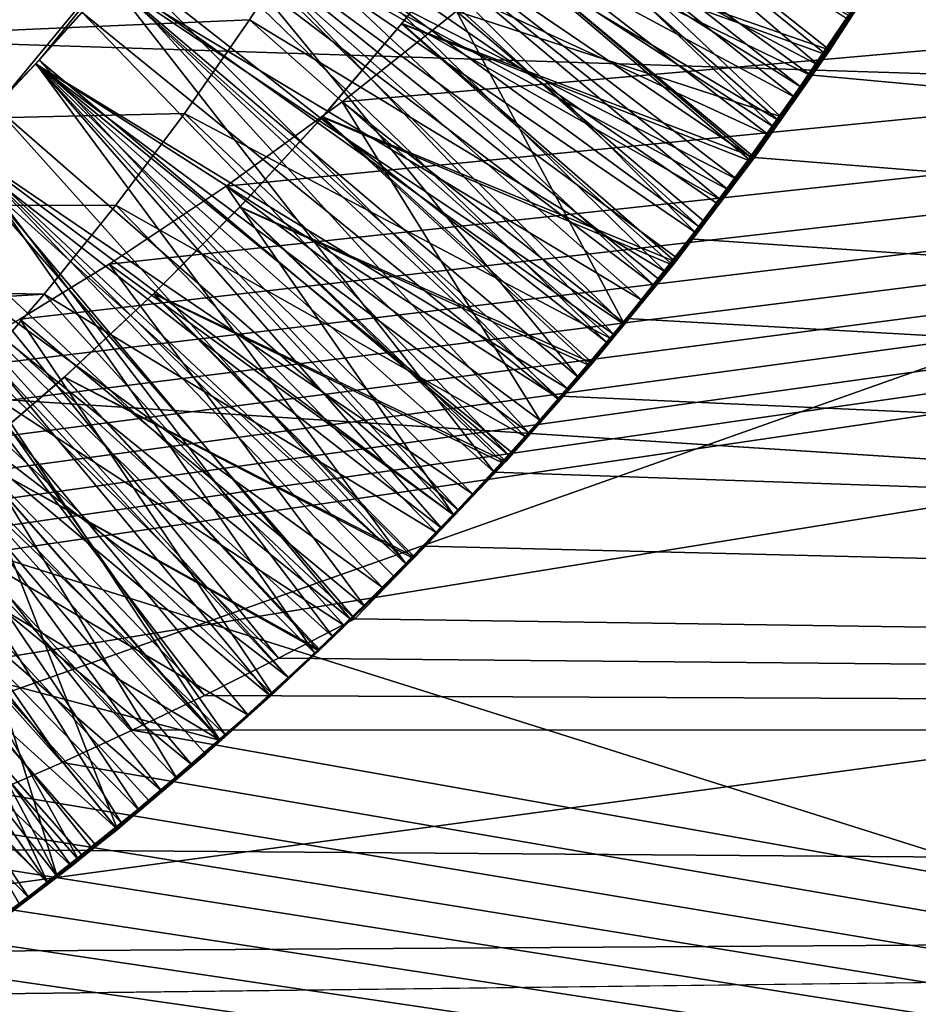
# Model space of a CAD drawing. Header units: metres. Extents: x -258 to 72, y -72 to 102.
# Tile 120 of 256: x -28.469 to -27.837, y -2.087 to -1.395. Entities that reach past the tile are written whole.
import ezdxf

# ---------------------------------------------------------------- set-up
doc = ezdxf.new("R2010")
doc.units = ezdxf.units.M
doc.layers.add('solid_FREESTAND_ASM_SW0005', color=7, linetype='CONTINUOUS')

msp = doc.modelspace()

# ---------------------------------------------------------------- linework, layer by layer
at = {"layer": 'solid_FREESTAND_ASM_SW0005'}
for points in [[(-76.866859, 13.5, 45.799999), (-18.621225, -13.5, 45.799999), (-19.621469, -11.999912, 45.799999)], [(-76.866859, -13.5, 45.799999), (-18.621225, -13.5, 45.799999), (-76.866859, 13.5, 45.799999)], [(-76.866859, 13.5, 45.799999), (-19.621469, -11.999912, 45.799999), (-20.501156, -10.426056, 45.799999)], [(-76.866859, 13.5, 45.799999), (-20.501156, -10.426056, 45.799999), (-21.254854, -8.788127, 45.799999)], [(-76.866859, 13.5, 45.799999), (-21.254854, -8.788127, 45.799999), (-21.877932, -7.096202, 45.799999)], [(-76.866859, 13.5, 45.799999), (-21.877932, -7.096202, 45.799999), (-22.366564, -5.36067, 45.799999)], [(-76.866859, 13.5, 45.799999), (-22.366564, -5.36067, 45.799999), (-22.717751, -3.592184, 45.799999)], [(-76.866859, 13.5, 45.799999), (-22.717751, -3.592184, 45.799999), (-22.929329, -1.801623, 45.799999)], [(-76.866859, 13.5, 45.799999), (-22.929329, -1.801623, 45.799999), (-23, 0, 45.799999)], [(-86.5, 5.75, 111.550003), (-86.5, -5.75, 111.550003), (-24.43742, -5.75, 111.550003)], [(-24.43742, 5.75, 111.550003), (-86.5, 5.75, 111.550003), (-24.43742, -5.75, 111.550003)], [(-56.184334, -5.75, 103.550003), (-25.868656, 5.75001, 103.550003), (-26.203732, 3.95151, 103.550003)], [(-56.184334, 5.75, 103.550003), (-25.868656, 5.75001, 103.550003), (-56.184334, -5.75, 103.550003)], [(-56.184334, -5.75, 103.550003), (-26.203732, 3.95151, 103.550003), (-26.217653, 3.858066, 103.550003)], [(-56.184334, -5.75, 103.550003), (-26.217653, 3.858066, 103.550003), (-26.414162, 2.131207, 103.550003)], [(-56.184334, -5.75, 103.550003), (-26.414162, 2.131207, 103.550003), (-26.429197, 1.935864, 103.550003)], [(-56.184334, -5.75, 103.550003), (-26.429197, 1.935864, 103.550003), (-26.49826, 0.303701, 103.550003)], [(-56.184334, -5.75, 103.550003), (-26.49826, 0.303701, 103.550003), (-26.500002, 0.004287, 103.550003)], [(72.351036, -4.645123, -887), (-72.5, 0, -887), (72.5, 0, -887)], [(72.351036, -4.645123, -887), (-72.351036, -4.645118, -887), (-72.5, 0, -887)], [(-56.184334, -5.75, 103.550003), (-26.500002, 0.004287, 103.550003), (-26.443668, -1.726965, 103.550003)], [(-32.785225, -3.39164, -872.137024), (-23.200001, 0, -872), (-32.886406, 0, -872.135803)], [(-32.785225, -3.39164, -872.137024), (-23.126789, -1.841652, -872), (-23.200001, 0, -872)], [(-36, -1.178601, 43.890228), (-23.478117, -1.004642, 43.906601), (-23.40999, -1.987368, 43.779236)], [(-29.278254, -1.972077, 20.818127), (-23.476534, -1.032943, 20.695883), (-28.993174, -1.842906, 20.796688)], [(-29.278254, -1.972077, 20.818127), (-23.406885, -2.017088, 20.825949), (-23.476534, -1.032943, 20.695883)], [(-23.476534, -1.032943, 20.695883), (-28.902538, -1.810973, 20.791616), (-28.993174, -1.842906, 20.796688)], [(-23.476534, -1.032943, 20.695883), (-28.818689, -1.778585, 20.786568), (-28.902538, -1.810973, 20.791616)], [(-23.476534, -1.032943, 20.695883), (-28.740839, -1.745601, 20.781521), (-28.818689, -1.778585, 20.786568)], [(-23.476534, -1.032943, 20.695883), (-28.667997, -1.7119, 20.776463), (-28.740839, -1.745601, 20.781521)], [(-23.476534, -1.032943, 20.695883), (-28.599106, -1.677425, 20.771395), (-28.667997, -1.7119, 20.776463)], [(-23.476534, -1.032943, 20.695883), (-28.533115, -1.641929, 20.766285), (-28.599106, -1.677425, 20.771395)], [(-23.476534, -1.032943, 20.695883), (-28.46909, -1.605022, 20.761091), (-28.533115, -1.641929, 20.766285)], [(-23.476534, -1.032943, 20.695883), (-28.406366, -1.566353, 20.755779), (-28.46909, -1.605022, 20.761091)], [(-23.476534, -1.032943, 20.695883), (-28.323992, -1.511518, 20.748472), (-28.406366, -1.566353, 20.755779)], [(-23.476534, -1.032943, 20.695883), (-28.242552, -1.452334, 20.740881), (-28.323992, -1.511518, 20.748472)], [(-23.476534, -1.032943, 20.695883), (-28.162172, -1.388497, 20.73304), (-28.242552, -1.452334, 20.740881)], [(-27.939016, -1.470153, 19.70381), (-28.254072, -1.166934, 19.458551), (-28.301239, -1.23459, 19.453381)], [(-27.939016, -1.470153, 19.70381), (-27.88673, -1.394442, 19.708784), (-28.254072, -1.166934, 19.458551)], [(-27.920469, -1.441573, 17.404396), (-28.285238, -1.212267, 17.652266), (-28.25955, -1.17509, 17.654848)], [(-27.886679, -1.39134, 17.407318), (-27.920469, -1.441573, 17.404396), (-28.25955, -1.17509, 17.654848)], [(-36, -2.345094, 43.711533), (-36, -1.178601, 43.890228), (-23.40999, -1.987368, 43.779236)], [(-27.936094, -1.465235, 20.503801), (-28.262363, -1.179244, 20.257404), (-28.307812, -1.243584, 20.252787)], [(-27.924068, -1.449098, 19.806173), (-28.307638, -1.243346, 20.052275), (-28.262178, -1.178971, 20.057117)], [(-27.912477, -1.433987, 19.006624), (-28.307592, -1.243284, 19.252317), (-28.262133, -1.178906, 19.25713)], [(-27.936094, -1.465235, 20.503801), (-27.884954, -1.390562, 20.50823), (-28.262363, -1.179244, 20.257404)], [(-27.874241, -1.375461, 19.810518), (-27.924068, -1.449098, 19.806173), (-28.262178, -1.178971, 20.057117)], [(-27.862539, -1.358851, 19.011003), (-27.912477, -1.433987, 19.006624), (-28.262133, -1.178906, 19.25713)], [(-27.87298, -1.375478, 17.309937), (-27.822775, -1.179389, 17.287956), (-22.921965, -1.89303, 17.14884)], [(-27.907488, -1.426734, 18.90769), (-28.185726, -1.189113, 18.700001), (-28.223696, -1.258708, 18.700001)], [(-27.907488, -1.426734, 18.90769), (-27.874069, -1.376733, 18.910721), (-28.185726, -1.189113, 18.700001)], [(-31.674759, -1.334973, 17.799999), (-28.287558, -1.215541, 17.799999), (-28.481873, -1.450962, 17.799999)], [(-28.481873, -1.450962, 17.799999), (-28.287558, -1.215541, 17.799999), (-28.455603, -1.422968, 17.63702)], [(-28.287558, -1.215541, 17.799999), (-28.425341, -1.389405, 17.639547), (-28.455603, -1.422968, 17.63702)], [(-27.955475, -1.491075, 17.401478), (-28.31172, -1.248883, 17.6497), (-28.285238, -1.212267, 17.652266)], [(-27.920469, -1.441573, 17.404396), (-27.955475, -1.491075, 17.401478), (-28.285238, -1.212267, 17.652266)], [(-27.994089, -1.544083, 19.69886), (-28.301239, -1.23459, 19.453381), (-28.351025, -1.300339, 19.448219)], [(-27.994089, -1.544083, 19.69886), (-27.939016, -1.470153, 19.70381), (-28.301239, -1.23459, 19.453381)], [(-27.971476, -1.513812, 20.500891), (-28.307812, -1.243584, 20.252787), (-28.355633, -1.306161, 20.248169)], [(-27.976587, -1.521183, 19.801729), (-28.355486, -1.305976, 20.047384), (-28.307638, -1.243346, 20.052275)], [(-27.964798, -1.506854, 19.002226), (-28.355436, -1.305913, 19.247448), (-28.307592, -1.243284, 19.252317)], [(-27.971476, -1.513812, 20.500891), (-27.936094, -1.465235, 20.503801), (-28.307812, -1.243584, 20.252787)], [(-27.924068, -1.449098, 19.806173), (-27.976587, -1.521183, 19.801729), (-28.307638, -1.243346, 20.052275)], [(-27.912477, -1.433987, 19.006624), (-27.964798, -1.506854, 19.002226), (-28.307592, -1.243284, 19.252317)], [(-27.99168, -1.539811, 17.398558), (-28.338984, -1.284922, 17.647148), (-28.31172, -1.248883, 17.6497)], [(-27.955475, -1.491075, 17.401478), (-27.99168, -1.539811, 17.398558), (-28.31172, -1.248883, 17.6497)], [(-27.942125, -1.475949, 18.904629), (-28.223696, -1.258708, 18.700001), (-28.264364, -1.327275, 18.700001)], [(-27.942125, -1.475949, 18.904629), (-27.907488, -1.426734, 18.90769), (-28.223696, -1.258708, 18.700001)], [(-28.097109, -1.259709, 17.963718), (-28.147499, -1.329422, 17.957781), (-27.899736, -1.415928, 18.107491)], [(-28.097109, -1.259709, 17.963718), (-27.899736, -1.415928, 18.107491), (-27.849541, -1.33816, 18.112146)], [(-27.901941, -1.419201, 18.207298), (-28.14786, -1.329899, 18.349728), (-28.097502, -1.260275, 18.353386)], [(-27.851871, -1.341917, 18.211933), (-27.901941, -1.419201, 18.207298), (-28.097502, -1.260275, 18.353386)], [(-31.719303, -1.274063, 18.700001), (-31.505716, -1.532685, 18.700001), (-28.264364, -1.327275, 18.700001)], [(-28.023676, -1.580971, 17.396051), (-28.367016, -1.320366, 17.644608), (-28.338984, -1.284922, 17.647148)], [(-27.99168, -1.539811, 17.398558), (-28.023676, -1.580971, 17.396051), (-28.338984, -1.284922, 17.647148)], [(-28.05159, -1.615781, 19.693985), (-28.351025, -1.300339, 19.448219), (-28.403326, -1.364051, 19.44309)], [(-28.05159, -1.615781, 19.693985), (-27.994089, -1.544083, 19.69886), (-28.351025, -1.300339, 19.448219)], [(-28.045319, -1.608132, 20.49514), (-28.355633, -1.306161, 20.248169), (-28.405725, -1.366854, 20.243544)], [(-28.031872, -1.591781, 19.79719), (-28.405605, -1.366713, 20.042475), (-28.355486, -1.305976, 20.047384)], [(-28.076342, -1.646001, 18.99334), (-28.405546, -1.366644, 19.24255), (-28.355436, -1.305913, 19.247448)], [(-28.007881, -1.561435, 20.498007), (-27.971476, -1.513812, 20.500891), (-28.355633, -1.306161, 20.248169)], [(-28.045319, -1.608132, 20.49514), (-28.007881, -1.561435, 20.498007), (-28.355633, -1.306161, 20.248169)], [(-27.976587, -1.521183, 19.801729), (-28.031872, -1.591781, 19.79719), (-28.355486, -1.305976, 20.047384)], [(-28.019407, -1.577479, 18.997799), (-28.076342, -1.646001, 18.99334), (-28.355436, -1.305913, 19.247448)], [(-27.964798, -1.506854, 19.002226), (-28.019407, -1.577479, 18.997799), (-28.355436, -1.305913, 19.247448)], [(-28.056561, -1.621548, 17.393543), (-28.395807, -1.355199, 17.642076), (-28.367016, -1.320366, 17.644608)], [(-28.023676, -1.580971, 17.396051), (-28.056561, -1.621548, 17.393543), (-28.367016, -1.320366, 17.644608)], [(-28.162172, -1.388497, 20.73304), (-28.084215, -1.320729, 20.725105), (-27.934263, -1.462656, 20.605574)], [(-28.084215, -1.320729, 20.725105), (-27.88265, -1.387065, 20.610199), (-27.934263, -1.462656, 20.605574)], [(-31.505716, -1.532685, 18.700001), (-28.307625, -1.394591, 18.700001), (-28.264364, -1.327275, 18.700001)], [(-28.01506, -1.572042, 18.898413), (-28.264364, -1.327275, 18.700001), (-28.307625, -1.394591, 18.700001)], [(-27.97798, -1.524379, 18.901535), (-27.942125, -1.475949, 18.904629), (-28.264364, -1.327275, 18.700001)], [(-28.01506, -1.572042, 18.898413), (-27.97798, -1.524379, 18.901535), (-28.264364, -1.327275, 18.700001)], [(-27.954695, -1.494274, 18.202686), (-28.200897, -1.397526, 18.346052), (-28.14786, -1.329899, 18.349728)], [(-28.200581, -1.397138, 17.951855), (-28.14786, -1.329899, 18.349728), (-28.200897, -1.397526, 18.346052)], [(-28.147499, -1.329422, 17.957781), (-28.14786, -1.329899, 18.349728), (-28.200581, -1.397138, 17.951855)], [(-28.147499, -1.329422, 17.957781), (-28.200581, -1.397138, 17.951855), (-27.952641, -1.491463, 18.102861)], [(-27.901941, -1.419201, 18.207298), (-27.954695, -1.494274, 18.202686), (-28.14786, -1.329899, 18.349728)], [(-28.147499, -1.329422, 17.957781), (-27.952641, -1.491463, 18.102861), (-27.899736, -1.415928, 18.107491)], [(-27.899736, -1.415928, 18.107491), (-27.901941, -1.419201, 18.207298), (-27.851871, -1.341917, 18.211933)], [(-27.899736, -1.415928, 18.107491), (-27.851871, -1.341917, 18.211933), (-27.849541, -1.33816, 18.112146)], [(-28.090336, -1.661527, 17.391027), (-28.425341, -1.389405, 17.639547), (-28.395807, -1.355199, 17.642076)], [(-28.056561, -1.621548, 17.393543), (-28.090336, -1.661527, 17.391027), (-28.395807, -1.355199, 17.642076)], [(-27.907488, -1.426734, 18.90769), (-27.912477, -1.433987, 19.006624), (-27.862539, -1.358851, 19.011003)], [(-27.907488, -1.426734, 18.90769), (-27.862539, -1.358851, 19.011003), (-27.874069, -1.376733, 18.910721)], [(-28.45808, -1.425652, 19.438019), (-28.403326, -1.364051, 19.44309), (-28.457861, -1.425415, 19.237638)], [(-28.111275, -1.68503, 19.689226), (-28.403326, -1.364051, 19.44309), (-28.45808, -1.425652, 19.438019)], [(-28.458033, -1.425601, 20.238895), (-28.405725, -1.366854, 20.243544), (-28.457924, -1.425482, 20.037563)], [(-28.083786, -1.653909, 20.492287), (-28.405725, -1.366854, 20.243544), (-28.458033, -1.425601, 20.238895)], [(-28.405725, -1.366854, 20.243544), (-28.405605, -1.366713, 20.042475), (-28.457924, -1.425482, 20.037563)], [(-28.089912, -1.66081, 19.792561), (-28.457924, -1.425482, 20.037563), (-28.405605, -1.366713, 20.042475)], [(-28.403326, -1.364051, 19.44309), (-28.405546, -1.366644, 19.24255), (-28.457861, -1.425415, 19.237638)], [(-28.135654, -1.712527, 18.98884), (-28.457861, -1.425415, 19.237638), (-28.405546, -1.366644, 19.24255)], [(-28.083786, -1.653909, 20.492287), (-28.045319, -1.608132, 20.49514), (-28.405725, -1.366854, 20.243544)], [(-28.031872, -1.591781, 19.79719), (-28.089912, -1.66081, 19.792561), (-28.405605, -1.366713, 20.042475)], [(-28.076342, -1.646001, 18.99334), (-28.135654, -1.712527, 18.98884), (-28.405546, -1.366644, 19.24255)], [(-28.111275, -1.68503, 19.689226), (-28.05159, -1.615781, 19.693985), (-28.403326, -1.364051, 19.44309)], [(-27.88673, -1.394442, 19.708784), (-27.924068, -1.449098, 19.806173), (-27.874241, -1.375461, 19.810518)], [(-27.914272, -1.433336, 17.318199), (-27.87298, -1.375478, 17.309937), (-22.921965, -1.89303, 17.14884)], [(-27.886679, -1.39134, 17.407318), (-27.87298, -1.375478, 17.309937), (-27.914272, -1.433336, 17.318199)], [(-28.125021, -1.700872, 17.388519), (-28.455603, -1.422968, 17.63702), (-28.425341, -1.389405, 17.639547)], [(-28.090336, -1.661527, 17.391027), (-28.125021, -1.700872, 17.388519), (-28.425341, -1.389405, 17.639547)], [(-28.242552, -1.452334, 20.740881), (-28.162172, -1.388497, 20.73304), (-28.04471, -1.607392, 20.596106)], [(-28.162172, -1.388497, 20.73304), (-27.988319, -1.536129, 20.600868), (-28.04471, -1.607392, 20.596106)], [(-28.162172, -1.388497, 20.73304), (-27.934263, -1.462656, 20.605574), (-27.988319, -1.536129, 20.600868)], [(-27.936094, -1.465235, 20.503801), (-27.934263, -1.462656, 20.605574), (-27.884954, -1.390562, 20.50823)], [(-27.884954, -1.390562, 20.50823), (-27.934263, -1.462656, 20.605574), (-27.88265, -1.387065, 20.610199)], [(-31.505716, -1.532685, 18.700001), (-28.353409, -1.460518, 18.700001), (-28.307625, -1.394591, 18.700001)], [(-28.053391, -1.618963, 18.89526), (-28.307625, -1.394591, 18.700001), (-28.353409, -1.460518, 18.700001)], [(-28.053391, -1.618963, 18.89526), (-28.01506, -1.572042, 18.898413), (-28.307625, -1.394591, 18.700001)], [(-28.010086, -1.567121, 18.198086), (-28.2565, -1.463015, 18.342377), (-28.200897, -1.397526, 18.346052)], [(-28.256231, -1.46271, 17.945927), (-28.200897, -1.397526, 18.346052), (-28.2565, -1.463015, 18.342377)], [(-28.200581, -1.397138, 17.951855), (-28.200897, -1.397526, 18.346052), (-28.256231, -1.46271, 17.945927)], [(-28.200581, -1.397138, 17.951855), (-28.256231, -1.46271, 17.945927), (-28.008238, -1.564778, 18.098244)], [(-27.954695, -1.494274, 18.202686), (-28.010086, -1.567121, 18.198086), (-28.200897, -1.397526, 18.346052)], [(-28.200581, -1.397138, 17.951855), (-28.008238, -1.564778, 18.098244), (-27.952641, -1.491463, 18.102861)], [(-27.939016, -1.470153, 19.70381), (-27.924068, -1.449098, 19.806173), (-27.88673, -1.394442, 19.708784)], [(-27.886679, -1.39134, 17.407318), (-27.914272, -1.433336, 17.318199), (-27.920469, -1.441573, 17.404396)], [(-27.952641, -1.491463, 18.102861), (-27.901941, -1.419201, 18.207298), (-27.899736, -1.415928, 18.107491)], [(-28.515234, -1.485083, 19.433022), (-28.45808, -1.425652, 19.438019), (-28.512342, -1.482185, 19.232729)], [(-28.173, -1.751755, 19.684608), (-28.45808, -1.425652, 19.438019), (-28.515234, -1.485083, 19.433022)], [(-28.512508, -1.482352, 20.234211), (-28.458033, -1.425601, 20.238895), (-28.512405, -1.48225, 20.032658)], [(-28.163984, -1.742875, 20.486578), (-28.458033, -1.425601, 20.238895), (-28.512508, -1.482352, 20.234211)], [(-28.458033, -1.425601, 20.238895), (-28.457924, -1.425482, 20.037563), (-28.512405, -1.48225, 20.032658)], [(-28.15066, -1.728141, 19.787857), (-28.512405, -1.48225, 20.032658), (-28.457924, -1.425482, 20.037563)], [(-28.45808, -1.425652, 19.438019), (-28.457861, -1.425415, 19.237638), (-28.512342, -1.482185, 19.232729)], [(-28.197433, -1.777159, 18.984299), (-28.512342, -1.482185, 19.232729), (-28.457861, -1.425415, 19.237638)], [(-28.160542, -1.739617, 17.385967), (-28.486582, -1.455872, 17.634489), (-28.455603, -1.422968, 17.63702)], [(-28.481873, -1.450962, 17.799999), (-28.455603, -1.422968, 17.63702), (-28.486582, -1.455872, 17.634489)], [(-28.173, -1.751755, 19.684608), (-28.111275, -1.68503, 19.689226), (-28.45808, -1.425652, 19.438019)], [(-28.123341, -1.698825, 20.489433), (-28.083786, -1.653909, 20.492287), (-28.458033, -1.425601, 20.238895)], [(-28.163984, -1.742875, 20.486578), (-28.123341, -1.698825, 20.489433), (-28.458033, -1.425601, 20.238895)], [(-28.089912, -1.66081, 19.792561), (-28.15066, -1.728141, 19.787857), (-28.457924, -1.425482, 20.037563)], [(-28.135654, -1.712527, 18.98884), (-28.197433, -1.777159, 18.984299), (-28.457861, -1.425415, 19.237638)], [(-28.125021, -1.700872, 17.388519), (-28.160542, -1.739617, 17.385967), (-28.455603, -1.422968, 17.63702)], [(-27.952641, -1.491463, 18.102861), (-27.954695, -1.494274, 18.202686), (-27.901941, -1.419201, 18.207298)], [(-27.942125, -1.475949, 18.904629), (-27.912477, -1.433987, 19.006624), (-27.907488, -1.426734, 18.90769)], [(-27.942125, -1.475949, 18.904629), (-27.964798, -1.506854, 19.002226), (-27.912477, -1.433987, 19.006624)], [(-27.955788, -1.491203, 17.326727), (-27.914272, -1.433336, 17.318199), (-22.921965, -1.89303, 17.14884)], [(-27.920469, -1.441573, 17.404396), (-27.914272, -1.433336, 17.318199), (-27.955788, -1.491203, 17.326727)], [(-27.920469, -1.441573, 17.404396), (-27.955788, -1.491203, 17.326727), (-27.955475, -1.491075, 17.401478)], [(-28.323992, -1.511518, 20.748472), (-28.242552, -1.452334, 20.740881), (-28.103306, -1.676339, 20.591312)], [(-28.242552, -1.452334, 20.740881), (-28.04471, -1.607392, 20.596106), (-28.103306, -1.676339, 20.591312)], [(-27.939016, -1.470153, 19.70381), (-27.976587, -1.521183, 19.801729), (-27.924068, -1.449098, 19.806173)], [(-28.19685, -1.777781, 17.383333), (-28.518259, -1.488101, 17.631952), (-28.486582, -1.455872, 17.634489)], [(-28.160542, -1.739617, 17.385967), (-28.19685, -1.777781, 17.383333), (-28.486582, -1.455872, 17.634489)], [(-31.505716, -1.532685, 18.700001), (-28.4016, -1.524871, 18.700001), (-28.353409, -1.460518, 18.700001)], [(-28.113241, -1.687934, 18.890482), (-28.353409, -1.460518, 18.700001), (-28.4016, -1.524871, 18.700001)], [(-28.113241, -1.687934, 18.890482), (-28.053391, -1.618963, 18.89526), (-28.353409, -1.460518, 18.700001)], [(-28.068142, -1.637857, 18.193487), (-28.314581, -1.526266, 18.33872), (-28.2565, -1.463015, 18.342377)], [(-28.314363, -1.526037, 17.939976), (-28.2565, -1.463015, 18.342377), (-28.314581, -1.526266, 18.33872)], [(-28.256231, -1.46271, 17.945927), (-28.2565, -1.463015, 18.342377), (-28.314363, -1.526037, 17.939976)], [(-28.256231, -1.46271, 17.945927), (-28.314363, -1.526037, 17.939976), (-28.066536, -1.635971, 18.093626)], [(-28.010086, -1.567121, 18.198086), (-28.068142, -1.637857, 18.193487), (-28.2565, -1.463015, 18.342377)], [(-28.256231, -1.46271, 17.945927), (-28.066536, -1.635971, 18.093626), (-28.008238, -1.564778, 18.098244)], [(-27.971476, -1.513812, 20.500891), (-27.988319, -1.536129, 20.600868), (-27.934263, -1.462656, 20.605574)], [(-27.971476, -1.513812, 20.500891), (-27.934263, -1.462656, 20.605574), (-27.936094, -1.465235, 20.503801)], [(-27.994089, -1.544083, 19.69886), (-27.976587, -1.521183, 19.801729), (-27.939016, -1.470153, 19.70381)], [(-27.97798, -1.524379, 18.901535), (-27.964798, -1.506854, 19.002226), (-27.942125, -1.475949, 18.904629)], [(-28.236681, -1.815931, 19.68014), (-28.515234, -1.485083, 19.433022), (-28.574703, -1.542249, 19.428097)], [(-28.248758, -1.828512, 20.480818), (-28.512508, -1.482352, 20.234211), (-28.569075, -1.537027, 20.229488)], [(-28.21406, -1.793643, 19.783094), (-28.568983, -1.536943, 20.027773), (-28.512405, -1.48225, 20.032658)], [(-28.261723, -1.839906, 18.97971), (-28.568916, -1.53688, 19.227833), (-28.512342, -1.482185, 19.232729)], [(-28.550621, -1.519639, 17.629402), (-28.518259, -1.488101, 17.631952), (-28.233728, -1.81561, 17.381269)], [(-28.19685, -1.777781, 17.383333), (-28.233728, -1.81561, 17.381269), (-28.518259, -1.488101, 17.631952)], [(-28.236681, -1.815931, 19.68014), (-28.173, -1.751755, 19.684608), (-28.515234, -1.485083, 19.433022)], [(-28.205786, -1.786108, 20.483709), (-28.163984, -1.742875, 20.486578), (-28.512508, -1.482352, 20.234211)], [(-28.248758, -1.828512, 20.480818), (-28.205786, -1.786108, 20.483709), (-28.512508, -1.482352, 20.234211)], [(-28.15066, -1.728141, 19.787857), (-28.21406, -1.793643, 19.783094), (-28.512405, -1.48225, 20.032658)], [(-28.197433, -1.777159, 18.984299), (-28.261723, -1.839906, 18.97971), (-28.512342, -1.482185, 19.232729)], [(-28.008238, -1.564778, 18.098244), (-28.010086, -1.567121, 18.198086), (-27.954695, -1.494274, 18.202686)], [(-28.008238, -1.564778, 18.098244), (-27.954695, -1.494274, 18.202686), (-27.952641, -1.491463, 18.102861)], [(-27.998301, -1.548467, 17.33548), (-27.955788, -1.491203, 17.326727), (-22.921965, -1.89303, 17.14884)], [(-27.99168, -1.539811, 17.398558), (-27.955788, -1.491203, 17.326727), (-27.998301, -1.548467, 17.33548)], [(-27.955475, -1.491075, 17.401478), (-27.955788, -1.491203, 17.326727), (-27.99168, -1.539811, 17.398558)], [(-28.01506, -1.572042, 18.898413), (-28.019407, -1.577479, 18.997799), (-27.964798, -1.506854, 19.002226)], [(-28.01506, -1.572042, 18.898413), (-27.964798, -1.506854, 19.002226), (-27.97798, -1.524379, 18.901535)], [(-28.406366, -1.566353, 20.755779), (-28.323992, -1.511518, 20.748472), (-28.163975, -1.742867, 20.586512)], [(-28.323992, -1.511518, 20.748472), (-28.103306, -1.676339, 20.591312), (-28.163975, -1.742867, 20.586512)], [(-28.007881, -1.561435, 20.498007), (-27.988319, -1.536129, 20.600868), (-27.971476, -1.513812, 20.500891)], [(-28.583654, -1.550472, 17.626835), (-28.550621, -1.519639, 17.629402), (-28.28722, -1.843444, 17.387674)], [(-28.550621, -1.519639, 17.629402), (-28.233728, -1.81561, 17.381269), (-28.28722, -1.843444, 17.387674)], [(-27.994089, -1.544083, 19.69886), (-28.031872, -1.591781, 19.79719), (-27.976587, -1.521183, 19.801729)], [(-31.505716, -1.532685, 18.700001), (-28.452084, -1.587488, 18.700001), (-28.4016, -1.524871, 18.700001)], [(-28.175934, -1.755173, 18.885649), (-28.4016, -1.524871, 18.700001), (-28.452084, -1.587488, 18.700001)], [(-28.175934, -1.755173, 18.885649), (-28.113241, -1.687934, 18.890482), (-28.4016, -1.524871, 18.700001)], [(-28.128883, -1.706547, 18.188879), (-28.37508, -1.587217, 18.335098), (-28.314581, -1.526266, 18.33872)], [(-28.374918, -1.587061, 17.933985), (-28.314581, -1.526266, 18.33872), (-28.37508, -1.587217, 18.335098)], [(-28.314363, -1.526037, 17.939976), (-28.314581, -1.526266, 18.33872), (-28.374918, -1.587061, 17.933985)], [(-28.314363, -1.526037, 17.939976), (-28.374918, -1.587061, 17.933985), (-28.127556, -1.7051, 18.089001)], [(-28.068142, -1.637857, 18.193487), (-28.128883, -1.706547, 18.188879), (-28.314581, -1.526266, 18.33872)], [(-28.314363, -1.526037, 17.939976), (-28.127556, -1.7051, 18.089001), (-28.066536, -1.635971, 18.093626)], [(-31.505716, -1.532685, 18.700001), (-31.255461, -1.756006, 18.700001), (-28.452084, -1.587488, 18.700001)], [(-28.007881, -1.561435, 20.498007), (-28.04471, -1.607392, 20.596106), (-27.988319, -1.536129, 20.600868)], [(-28.324493, -1.897525, 19.674379), (-28.574703, -1.542249, 19.428097), (-28.636377, -1.597039, 19.423225)], [(-28.292986, -1.870129, 20.477898), (-28.569075, -1.537027, 20.229488), (-28.627644, -1.589539, 20.224724)], [(-28.280024, -1.857155, 19.778288), (-28.627565, -1.589472, 20.022917), (-28.568983, -1.536943, 20.027773)], [(-28.328499, -1.900694, 18.975079), (-28.627495, -1.589412, 19.22296), (-28.568916, -1.53688, 19.227833)], [(-28.280169, -1.857291, 19.677237), (-28.236681, -1.815931, 19.68014), (-28.574703, -1.542249, 19.428097)], [(-28.324493, -1.897525, 19.674379), (-28.280169, -1.857291, 19.677237), (-28.574703, -1.542249, 19.428097)], [(-28.292986, -1.870129, 20.477898), (-28.248758, -1.828512, 20.480818), (-28.569075, -1.537027, 20.229488)], [(-28.21406, -1.793643, 19.783094), (-28.280024, -1.857155, 19.778288), (-28.568983, -1.536943, 20.027773)], [(-28.261723, -1.839906, 18.97971), (-28.328499, -1.900694, 18.975079), (-28.568916, -1.53688, 19.227833)], [(-27.99168, -1.539811, 17.398558), (-27.998301, -1.548467, 17.33548), (-28.023676, -1.580971, 17.396051)], [(-28.05159, -1.615781, 19.693985), (-28.031872, -1.591781, 19.79719), (-27.994089, -1.544083, 19.69886)], [(-28.042572, -1.604493, 17.344406), (-27.998301, -1.548467, 17.33548), (-22.921965, -1.89303, 17.14884)], [(-28.023676, -1.580971, 17.396051), (-27.998301, -1.548467, 17.33548), (-28.042572, -1.604493, 17.344406)], [(-28.617338, -1.580585, 17.624247), (-28.583654, -1.550472, 17.626835), (-28.339355, -1.869571, 17.393827)], [(-28.583654, -1.550472, 17.626835), (-28.28722, -1.843444, 17.387674), (-28.339355, -1.869571, 17.393827)], [(-28.045319, -1.608132, 20.49514), (-28.04471, -1.607392, 20.596106), (-28.007881, -1.561435, 20.498007)], [(-28.46909, -1.605022, 20.761091), (-28.406366, -1.566353, 20.755779), (-28.226692, -1.806988, 20.581722)], [(-28.406366, -1.566353, 20.755779), (-28.163975, -1.742867, 20.586512), (-28.226692, -1.806988, 20.581722)], [(-28.066536, -1.635971, 18.093626), (-28.068142, -1.637857, 18.193487), (-28.010086, -1.567121, 18.198086)], [(-28.066536, -1.635971, 18.093626), (-28.010086, -1.567121, 18.198086), (-28.008238, -1.564778, 18.098244)], [(-28.053391, -1.618963, 18.89526), (-28.076342, -1.646001, 18.99334), (-28.019407, -1.577479, 18.997799)], [(-28.053391, -1.618963, 18.89526), (-28.019407, -1.577479, 18.997799), (-28.01506, -1.572042, 18.898413)], [(-28.651661, -1.609964, 17.621634), (-28.617338, -1.580585, 17.624247), (-28.390051, -1.893964, 17.399712)], [(-28.617338, -1.580585, 17.624247), (-28.339355, -1.869571, 17.393827), (-28.390051, -1.893964, 17.399712)], [(-28.023676, -1.580971, 17.396051), (-28.042572, -1.604493, 17.344406), (-28.056561, -1.621548, 17.393543)], [(-31.255461, -1.756006, 18.700001), (-28.504744, -1.648224, 18.700001), (-28.452084, -1.587488, 18.700001)], [(-28.38508, -1.95072, 20.471949), (-28.627644, -1.589539, 20.224724), (-28.688131, -1.639817, 20.219915)], [(-28.34827, -1.918355, 19.77347), (-28.688065, -1.639764, 20.018095), (-28.627565, -1.589472, 20.022917)], [(-28.397732, -1.959431, 18.970411), (-28.687996, -1.639709, 19.218121), (-28.627495, -1.589412, 19.22296)], [(-28.338427, -1.910878, 20.474941), (-28.292986, -1.870129, 20.477898), (-28.627644, -1.589539, 20.224724)], [(-28.38508, -1.95072, 20.471949), (-28.338427, -1.910878, 20.474941), (-28.627644, -1.589539, 20.224724)], [(-28.280024, -1.857155, 19.778288), (-28.34827, -1.918355, 19.77347), (-28.627565, -1.589472, 20.022917)], [(-28.328499, -1.900694, 18.975079), (-28.397732, -1.959431, 18.970411), (-28.627495, -1.589412, 19.22296)], [(-28.241219, -1.820364, 18.880793), (-28.452084, -1.587488, 18.700001), (-28.504744, -1.648224, 18.700001)], [(-28.241219, -1.820364, 18.880793), (-28.175934, -1.755173, 18.885649), (-28.452084, -1.587488, 18.700001)], [(-28.192425, -1.773319, 18.184248), (-28.437929, -1.645798, 18.331526), (-28.37508, -1.587217, 18.335098)], [(-28.43783, -1.64571, 17.927933), (-28.37508, -1.587217, 18.335098), (-28.437929, -1.645798, 18.331526)], [(-28.374918, -1.587061, 17.933985), (-28.37508, -1.587217, 18.335098), (-28.43783, -1.64571, 17.927933)], [(-28.374918, -1.587061, 17.933985), (-28.43783, -1.64571, 17.927933), (-28.191404, -1.772284, 18.084351)], [(-28.128883, -1.706547, 18.188879), (-28.192425, -1.773319, 18.184248), (-28.37508, -1.587217, 18.335098)], [(-28.374918, -1.587061, 17.933985), (-28.191404, -1.772284, 18.084351), (-28.127556, -1.7051, 18.089001)], [(-28.05159, -1.615781, 19.693985), (-28.089912, -1.66081, 19.792561), (-28.031872, -1.591781, 19.79719)], [(-28.36965, -1.936649, 19.671562), (-28.636377, -1.597039, 19.423225), (-28.700153, -1.649364, 19.418381)], [(-28.36965, -1.936649, 19.671562), (-28.324493, -1.897525, 19.674379), (-28.636377, -1.597039, 19.423225)], [(-28.533115, -1.641929, 20.766285), (-28.46909, -1.605022, 20.761091), (-28.291492, -1.868755, 20.57695)], [(-28.46909, -1.605022, 20.761091), (-28.226692, -1.806988, 20.581722), (-28.291492, -1.868755, 20.57695)], [(-28.088387, -1.659264, 17.353476), (-28.042572, -1.604493, 17.344406), (-22.921965, -1.89303, 17.14884)], [(-28.056561, -1.621548, 17.393543), (-28.042572, -1.604493, 17.344406), (-28.088387, -1.659264, 17.353476)], [(-28.686604, -1.638594, 17.618984), (-28.651661, -1.609964, 17.621634), (-28.439432, -1.916668, 17.405325)], [(-28.651661, -1.609964, 17.621634), (-28.390051, -1.893964, 17.399712), (-28.439432, -1.916668, 17.405325)], [(-28.083786, -1.653909, 20.492287), (-28.103306, -1.676339, 20.591312), (-28.04471, -1.607392, 20.596106)], [(-28.083786, -1.653909, 20.492287), (-28.04471, -1.607392, 20.596106), (-28.045319, -1.608132, 20.49514)], [(-28.113241, -1.687934, 18.890482), (-28.076342, -1.646001, 18.99334), (-28.053391, -1.618963, 18.89526)], [(-28.111275, -1.68503, 19.689226), (-28.089912, -1.66081, 19.792561), (-28.05159, -1.615781, 19.693985)], [(-28.056561, -1.621548, 17.393543), (-28.088387, -1.659264, 17.353476), (-28.090336, -1.661527, 17.391027)], [(-28.432814, -1.989503, 20.468916), (-28.688131, -1.639817, 20.219915), (-28.750477, -1.687807, 20.215065)], [(-28.432814, -1.989503, 20.468916), (-28.38508, -1.95072, 20.471949), (-28.688131, -1.639817, 20.219915)], [(-28.418423, -1.976902, 19.768675), (-28.490108, -2.032527, 19.763935), (-28.688065, -1.639764, 20.018095)], [(-28.34827, -1.918355, 19.77347), (-28.418423, -1.976902, 19.768675), (-28.688065, -1.639764, 20.018095)], [(-28.397732, -1.959431, 18.970411), (-28.469366, -2.016002, 18.965714), (-28.687996, -1.639709, 19.218121)], [(-28.686604, -1.638594, 17.618984), (-28.439432, -1.916668, 17.405325), (-28.487921, -1.937815, 17.410704)], [(-28.127556, -1.7051, 18.089001), (-28.128883, -1.706547, 18.188879), (-28.068142, -1.637857, 18.193487)], [(-28.127556, -1.7051, 18.089001), (-28.068142, -1.637857, 18.193487), (-28.066536, -1.635971, 18.093626)], [(-28.599106, -1.677425, 20.771395), (-28.533115, -1.641929, 20.766285), (-28.358442, -1.928211, 20.57221)], [(-28.533115, -1.641929, 20.766285), (-28.291492, -1.868755, 20.57695), (-28.358442, -1.928211, 20.57221)], [(-28.258949, -1.838248, 18.179598), (-28.503027, -1.701907, 18.328016), (-28.437929, -1.645798, 18.331526)], [(-28.502998, -1.701884, 17.921797), (-28.437929, -1.645798, 18.331526), (-28.503027, -1.701907, 18.328016)], [(-28.43783, -1.64571, 17.927933), (-28.437929, -1.645798, 18.331526), (-28.502998, -1.701884, 17.921797)], [(-28.43783, -1.64571, 17.927933), (-28.502998, -1.701884, 17.921797), (-28.258255, -1.837599, 18.079645)], [(-28.192425, -1.773319, 18.184248), (-28.258949, -1.838248, 18.179598), (-28.437929, -1.645798, 18.331526)], [(-28.43783, -1.64571, 17.927933), (-28.258255, -1.837599, 18.079645), (-28.191404, -1.772284, 18.084351)], [(-28.113241, -1.687934, 18.890482), (-28.135654, -1.712527, 18.98884), (-28.076342, -1.646001, 18.99334)], [(-28.46273, -2.011761, 19.665979), (-28.700153, -1.649364, 19.418381), (-28.76594, -1.699145, 19.413548)], [(-28.415716, -1.97472, 19.668766), (-28.36965, -1.936649, 19.671562), (-28.700153, -1.649364, 19.418381)], [(-28.46273, -2.011761, 19.665979), (-28.415716, -1.97472, 19.668766), (-28.700153, -1.649364, 19.418381)], [(-28.30879, -1.883192, 18.875944), (-28.504744, -1.648224, 18.700001), (-28.5781, -1.726018, 18.700001)], [(-28.30879, -1.883192, 18.875944), (-28.241219, -1.820364, 18.880793), (-28.504744, -1.648224, 18.700001)], [(-28.123341, -1.698825, 20.489433), (-28.103306, -1.676339, 20.591312), (-28.083786, -1.653909, 20.492287)], [(-28.111275, -1.68503, 19.689226), (-28.15066, -1.728141, 19.787857), (-28.089912, -1.66081, 19.792561)], [(-28.135693, -1.712637, 17.362654), (-28.088387, -1.659264, 17.353476), (-22.921965, -1.89303, 17.14884)], [(-28.090336, -1.661527, 17.391027), (-28.088387, -1.659264, 17.353476), (-28.135693, -1.712637, 17.362654)], [(-28.090336, -1.661527, 17.391027), (-28.135693, -1.712637, 17.362654), (-28.125021, -1.700872, 17.388519)], [(-28.667997, -1.7119, 20.776463), (-28.599106, -1.677425, 20.771395), (-28.427626, -1.985382, 20.567511)], [(-28.599106, -1.677425, 20.771395), (-28.358442, -1.928211, 20.57221), (-28.427626, -1.985382, 20.567511)], [(-28.163984, -1.742875, 20.486578), (-28.163975, -1.742867, 20.586512), (-28.103306, -1.676339, 20.591312)], [(-28.163984, -1.742875, 20.486578), (-28.103306, -1.676339, 20.591312), (-28.123341, -1.698825, 20.489433)], [(-28.506298, -2.045532, 20.464298), (-28.432814, -1.989503, 20.468916), (-28.750477, -1.687807, 20.215065)], [(-28.175934, -1.755173, 18.885649), (-28.135654, -1.712527, 18.98884), (-28.113241, -1.687934, 18.890482)], [(-28.173, -1.751755, 19.684608), (-28.15066, -1.728141, 19.787857), (-28.111275, -1.68503, 19.689226)], [(-28.510729, -2.047787, 19.663197), (-28.46273, -2.011761, 19.665979), (-28.76594, -1.699145, 19.413548)], [(-28.502998, -1.701884, 17.921797), (-28.570267, -1.755452, 17.9154), (-28.328121, -1.901212, 18.074976)], [(-28.503027, -1.701907, 18.328016), (-28.400564, -1.96372, 18.169449), (-28.485367, -1.859599, 18.247021)], [(-28.328459, -1.901516, 18.174801), (-28.400564, -1.96372, 18.169449), (-28.503027, -1.701907, 18.328016)], [(-28.258949, -1.838248, 18.179598), (-28.328459, -1.901516, 18.174801), (-28.503027, -1.701907, 18.328016)], [(-28.502998, -1.701884, 17.921797), (-28.328121, -1.901212, 18.074976), (-28.258255, -1.837599, 18.079645)], [(-28.125021, -1.700872, 17.388519), (-28.135693, -1.712637, 17.362654), (-28.160542, -1.739617, 17.385967)], [(-28.191404, -1.772284, 18.084351), (-28.192425, -1.773319, 18.184248), (-28.128883, -1.706547, 18.188879)], [(-28.191404, -1.772284, 18.084351), (-28.128883, -1.706547, 18.188879), (-28.127556, -1.7051, 18.089001)], [(-28.667997, -1.7119, 20.776463), (-28.427626, -1.985382, 20.567511), (-28.499157, -2.040276, 20.562859)], [(-28.175934, -1.755173, 18.885649), (-28.197433, -1.777159, 18.984299), (-28.135654, -1.712527, 18.98884)], [(-28.184225, -1.764712, 17.371922), (-28.135693, -1.712637, 17.362654), (-22.921965, -1.89303, 17.14884)], [(-28.160542, -1.739617, 17.385967), (-28.135693, -1.712637, 17.362654), (-28.184225, -1.764712, 17.371922)], [(-56.184334, -5.75, 103.550003), (-26.443668, -1.726965, 103.550003), (-26.429745, -1.928356, 103.550003)], [(-28.449677, -2.000861, 18.866379), (-28.5781, -1.726018, 18.700001), (-28.654751, -1.799899, 18.700001)], [(-28.378347, -1.943403, 18.871134), (-28.30879, -1.883192, 18.875944), (-28.5781, -1.726018, 18.700001)], [(-28.449677, -2.000861, 18.866379), (-28.378347, -1.943403, 18.871134), (-28.5781, -1.726018, 18.700001)], [(-28.173, -1.751755, 19.684608), (-28.21406, -1.793643, 19.783094), (-28.15066, -1.728141, 19.787857)], [(-28.205786, -1.786108, 20.483709), (-28.226692, -1.806988, 20.581722), (-28.163975, -1.742867, 20.586512)], [(-28.205786, -1.786108, 20.483709), (-28.163975, -1.742867, 20.586512), (-28.163984, -1.742875, 20.486578)], [(-28.160542, -1.739617, 17.385967), (-28.184225, -1.764712, 17.371922), (-28.19685, -1.777781, 17.383333)], [(-28.608753, -1.784238, 18.322594), (-28.570221, -1.755416, 18.324608), (-28.442972, -1.996882, 18.166826)], [(-28.328121, -1.901212, 18.074976), (-28.570267, -1.755452, 17.9154), (-28.48534, -1.859714, 17.992861)], [(-28.570221, -1.755416, 18.324608), (-28.485367, -1.859599, 18.247021), (-28.442972, -1.996882, 18.166826)], [(-28.241219, -1.820364, 18.880793), (-28.197433, -1.777159, 18.984299), (-28.175934, -1.755173, 18.885649)], [(-28.236681, -1.815931, 19.68014), (-28.21406, -1.793643, 19.783094), (-28.173, -1.751755, 19.684608)], [(-28.184225, -1.764712, 17.371922), (-22.921965, -1.89303, 17.14884), (-28.233728, -1.81561, 17.381269)], [(-28.19685, -1.777781, 17.383333), (-28.184225, -1.764712, 17.371922), (-28.233728, -1.81561, 17.381269)], [(-28.241219, -1.820364, 18.880793), (-28.261723, -1.839906, 18.97971), (-28.197433, -1.777159, 18.984299)], [(-28.258255, -1.837599, 18.079645), (-28.258949, -1.838248, 18.179598), (-28.192425, -1.773319, 18.184248)], [(-28.258255, -1.837599, 18.079645), (-28.192425, -1.773319, 18.184248), (-28.191404, -1.772284, 18.084351)], [(-28.603239, -1.780193, 17.912331), (-28.636669, -1.804315, 17.90929), (-28.449139, -2.001634, 18.067101)], [(-28.608753, -1.784238, 18.322594), (-28.442972, -1.996882, 18.166826), (-28.485718, -2.028986, 18.164162)], [(-28.603239, -1.780193, 17.912331), (-28.449139, -2.001634, 18.067101), (-28.4247, -1.98285, 18.068754)], [(-28.603239, -1.780193, 17.912331), (-28.4247, -1.98285, 18.068754), (-28.400864, -1.963398, 18.070049)], [(-28.48534, -1.859714, 17.992861), (-28.603239, -1.780193, 17.912331), (-28.400864, -1.963398, 18.070049)], [(-28.248758, -1.828512, 20.480818), (-28.226692, -1.806988, 20.581722), (-28.205786, -1.786108, 20.483709)], [(-28.236681, -1.815931, 19.68014), (-28.280024, -1.857155, 19.778288), (-28.21406, -1.793643, 19.783094)], [(-28.522627, -2.055495, 18.861698), (-28.449677, -2.000861, 18.866379), (-28.654751, -1.799899, 18.700001)], [(-28.636669, -1.804315, 17.90929), (-28.473843, -2.020202, 18.065468), (-28.449139, -2.001634, 18.067101)], [(-28.248758, -1.828512, 20.480818), (-28.291492, -1.868755, 20.57695), (-28.226692, -1.806988, 20.581722)], [(-28.30879, -1.883192, 18.875944), (-28.261723, -1.839906, 18.97971), (-28.241219, -1.820364, 18.880793)], [(-28.28722, -1.843444, 17.387674), (-28.233728, -1.81561, 17.381269), (-22.921965, -1.89303, 17.14884)], [(-28.280169, -1.857291, 19.677237), (-28.280024, -1.857155, 19.778288), (-28.236681, -1.815931, 19.68014)], [(-28.292986, -1.870129, 20.477898), (-28.291492, -1.868755, 20.57695), (-28.248758, -1.828512, 20.480818)], [(-28.30879, -1.883192, 18.875944), (-28.328499, -1.900694, 18.975079), (-28.261723, -1.839906, 18.97971)], [(-28.328121, -1.901212, 18.074976), (-28.328459, -1.901516, 18.174801), (-28.258949, -1.838248, 18.179598)], [(-28.328121, -1.901212, 18.074976), (-28.258949, -1.838248, 18.179598), (-28.258255, -1.837599, 18.079645)], [(-32.785225, -3.39164, -872.137024), (-22.901047, -3.712451, -872), (-23.126789, -1.841652, -872)], [(-28.339355, -1.869571, 17.393827), (-28.28722, -1.843444, 17.387674), (-22.921965, -1.89303, 17.14884)], [(-28.485367, -1.859599, 18.247021), (-28.400564, -1.96372, 18.169449), (-28.442972, -1.996882, 18.166826)], [(-28.328121, -1.901212, 18.074976), (-28.48534, -1.859714, 17.992861), (-28.400864, -1.963398, 18.070049)], [(-28.324493, -1.897525, 19.674379), (-28.34827, -1.918355, 19.77347), (-28.280024, -1.857155, 19.778288)], [(-28.324493, -1.897525, 19.674379), (-28.280024, -1.857155, 19.778288), (-28.280169, -1.857291, 19.677237)], [(-28.338427, -1.910878, 20.474941), (-28.358442, -1.928211, 20.57221), (-28.291492, -1.868755, 20.57695)], [(-28.338427, -1.910878, 20.474941), (-28.291492, -1.868755, 20.57695), (-28.292986, -1.870129, 20.477898)], [(-28.390051, -1.893964, 17.399712), (-28.339355, -1.869571, 17.393827), (-22.921965, -1.89303, 17.14884)], [(-28.378347, -1.943403, 18.871134), (-28.328499, -1.900694, 18.975079), (-28.30879, -1.883192, 18.875944)], [(-28.439432, -1.916668, 17.405325), (-28.390051, -1.893964, 17.399712), (-22.818687, -2.882276, 17.328119)], [(-28.390051, -1.893964, 17.399712), (-22.921965, -1.89303, 17.14884), (-22.818687, -2.882276, 17.328119)], [(-28.328121, -1.901212, 18.074976), (-28.400864, -1.963398, 18.070049), (-28.328459, -1.901516, 18.174801)], [(-28.328459, -1.901516, 18.174801), (-28.400864, -1.963398, 18.070049), (-28.400564, -1.96372, 18.169449)], [(-28.378347, -1.943403, 18.871134), (-28.397732, -1.959431, 18.970411), (-28.328499, -1.900694, 18.975079)], [(-28.36965, -1.936649, 19.671562), (-28.34827, -1.918355, 19.77347), (-28.324493, -1.897525, 19.674379)], [(-28.487921, -1.937815, 17.410704), (-28.439432, -1.916668, 17.405325), (-22.818687, -2.882276, 17.328119)], [(-28.38508, -1.95072, 20.471949), (-28.358442, -1.928211, 20.57221), (-28.338427, -1.910878, 20.474941)], [(-28.415716, -1.97472, 19.668766), (-28.418423, -1.976902, 19.768675), (-28.34827, -1.918355, 19.77347)], [(-28.415716, -1.97472, 19.668766), (-28.34827, -1.918355, 19.77347), (-28.36965, -1.936649, 19.671562)], [(-56.184334, -5.75, 103.550003), (-26.429745, -1.928356, 103.550003), (-26.233105, -3.751554, 103.550003)], [(-28.38508, -1.95072, 20.471949), (-28.427626, -1.985382, 20.567511), (-28.358442, -1.928211, 20.57221)], [(-28.535463, -1.957387, 17.415833), (-28.487921, -1.937815, 17.410704), (-22.818687, -2.882276, 17.328119)], [(-28.449677, -2.000861, 18.866379), (-28.397732, -1.959431, 18.970411), (-28.378347, -1.943403, 18.871134)], [(-28.432814, -1.989503, 20.468916), (-28.427626, -1.985382, 20.567511), (-28.38508, -1.95072, 20.471949)], [(-28.582445, -1.975739, 17.420776), (-28.535463, -1.957387, 17.415833), (-22.818687, -2.882276, 17.328119)], [(-28.449677, -2.000861, 18.866379), (-28.469366, -2.016002, 18.965714), (-28.397732, -1.959431, 18.970411)], [(-28.4247, -1.98285, 18.068754), (-28.442972, -1.996882, 18.166826), (-28.400564, -1.96372, 18.169449)], [(-28.400864, -1.963398, 18.070049), (-28.4247, -1.98285, 18.068754), (-28.400564, -1.96372, 18.169449)], [(-29.278254, -1.972077, 20.818127), (-29.573147, -2.056162, 20.832886), (-23.406885, -2.017088, 20.825949)], [(-28.636517, -1.995594, 17.426302), (-28.582445, -1.975739, 17.420776), (-22.818687, -2.882276, 17.328119)], [(-28.46273, -2.011761, 19.665979), (-28.490108, -2.032527, 19.763935), (-28.418423, -1.976902, 19.768675)], [(-28.46273, -2.011761, 19.665979), (-28.418423, -1.976902, 19.768675), (-28.415716, -1.97472, 19.668766)], [(-28.432814, -1.989503, 20.468916), (-28.499157, -2.040276, 20.562859), (-28.427626, -1.985382, 20.567511)], [(-28.4247, -1.98285, 18.068754), (-28.449139, -2.001634, 18.067101), (-28.442972, -1.996882, 18.166826)], [(-36, -2.345094, 43.711533), (-23.40999, -1.987368, 43.779236), (-23.293839, -2.971416, 43.564686)], [(-28.506298, -2.045532, 20.464298), (-28.499157, -2.040276, 20.562859), (-28.432814, -1.989503, 20.468916)], [(-28.690325, -2.014108, 17.431637), (-28.636517, -1.995594, 17.426302), (-22.818687, -2.882276, 17.328119)], [(-28.473843, -2.020202, 18.065468), (-28.485718, -2.028986, 18.164162), (-28.442972, -1.996882, 18.166826)], [(-28.449139, -2.001634, 18.067101), (-28.473843, -2.020202, 18.065468), (-28.442972, -1.996882, 18.166826)], [(-28.522627, -2.055495, 18.861698), (-28.469366, -2.016002, 18.965714), (-28.449677, -2.000861, 18.866379)], [(-28.743923, -2.03132, 17.436781), (-28.690325, -2.014108, 17.431637), (-22.818687, -2.882276, 17.328119)], [(-28.510729, -2.047787, 19.663197), (-28.490108, -2.032527, 19.763935), (-28.46273, -2.011761, 19.665979)], [(-36, -2.345094, 20.88847), (-23.289724, -3.001949, 21.043411), (-23.406885, -2.017088, 20.825949)], [(-29.878183, -2.096463, 20.840185), (-36, -2.345094, 20.88847), (-23.406885, -2.017088, 20.825949)], [(-29.573147, -2.056162, 20.832886), (-29.878183, -2.096463, 20.840185), (-23.406885, -2.017088, 20.825949)], [(-28.797874, -2.047465, 17.441793), (-28.743923, -2.03132, 17.436781), (-22.818687, -2.882276, 17.328119)], [(-28.852226, -2.062556, 17.446674), (-28.797874, -2.047465, 17.441793), (-22.818687, -2.882276, 17.328119)], [(-28.907614, -2.076742, 17.451475), (-28.852226, -2.062556, 17.446674), (-22.818687, -2.882276, 17.328119)], [(-28.955858, -2.088163, 17.455519), (-28.907614, -2.076742, 17.451475), (-22.818687, -2.882276, 17.328119)]]:
    msp.add_3dface(points, dxfattribs=at)

doc.saveas('drawing.dxf')
